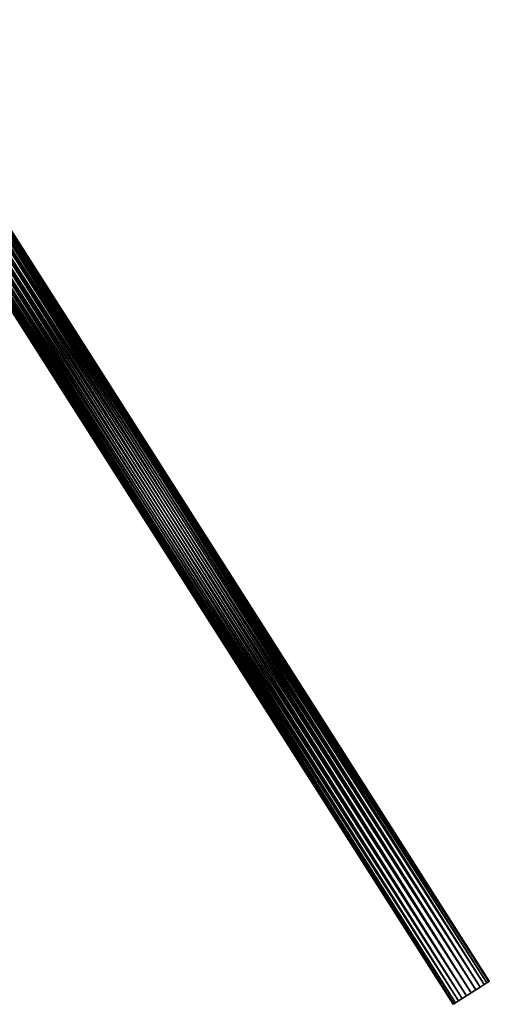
# Model space of a CAD drawing. Header units: millimetres. Extents: x -27 to 27, y -51 to 5.7.
# Tile 54 of 54: x 13.9 to 27, y -25.3 to 2.3. Entities that reach past the tile are written whole.
import ezdxf

# ---------------------------------------------------------------- set-up
doc = ezdxf.new("R2010")
doc.units = ezdxf.units.MM
doc.header["$LTSCALE"] = 52.148148
for name, color, linetype in [('59', 7, 'CONTINUOUS'), ('60', 7, 'CONTINUOUS'), ('61', 7, 'CONTINUOUS')]:
    doc.layers.add(name, color=color, linetype=linetype)

msp = doc.modelspace()

# ---------------------------------------------------------------- linework, layer by layer
at = {"layer": '59', "linetype": 'Continuous'}
for points in [[(26.745, -24.774, 1.88), (26.623, -24.851, 2.98), (26.623, -24.851, 1.82), (26.745, -24.774, 1.88)], [(26.745, -24.774, 2.92), (26.623, -24.851, 2.98), (26.745, -24.774, 1.88), (26.745, -24.774, 2.92)], [(26.85, -24.707, 1.976), (26.745, -24.774, 2.92), (26.745, -24.774, 1.88), (26.85, -24.707, 1.976)], [(26.85, -24.707, 2.824), (26.745, -24.774, 2.92), (26.85, -24.707, 1.976), (26.85, -24.707, 2.824)], [(26.93, -24.656, 2.1), (26.85, -24.707, 2.824), (26.85, -24.707, 1.976), (26.93, -24.656, 2.1)], [(26.93, -24.656, 2.7), (26.85, -24.707, 2.824), (26.93, -24.656, 2.1), (26.93, -24.656, 2.7)], [(26.981, -24.624, 2.245), (26.93, -24.656, 2.7), (26.93, -24.656, 2.1), (26.981, -24.624, 2.245)], [(26.981, -24.624, 2.555), (26.93, -24.656, 2.7), (26.981, -24.624, 2.245), (26.981, -24.624, 2.555)], [(26.998, -24.613, 2.4), (26.981, -24.624, 2.555), (26.981, -24.624, 2.245), (26.998, -24.613, 2.4)], [(26.239, -25.096, 2.92), (26.361, -25.018, 1.82), (26.361, -25.018, 2.98), (26.239, -25.096, 2.92)], [(26.239, -25.096, 1.88), (26.361, -25.018, 1.82), (26.239, -25.096, 2.92), (26.239, -25.096, 1.88)], [(26.361, -25.018, 2.98), (26.492, -24.935, 1.8), (26.492, -24.935, 3), (26.361, -25.018, 2.98)], [(26.361, -25.018, 1.82), (26.492, -24.935, 1.8), (26.361, -25.018, 2.98), (26.361, -25.018, 1.82)], [(26.492, -24.935, 3), (26.492, -24.935, 1.8), (26.623, -24.851, 1.82), (26.492, -24.935, 3)], [(26.623, -24.851, 2.98), (26.492, -24.935, 3), (26.623, -24.851, 1.82), (26.623, -24.851, 2.98)], [(25.986, -25.257, 2.4), (26.003, -25.246, 2.245), (26.003, -25.246, 2.555), (25.986, -25.257, 2.4)], [(26.003, -25.246, 2.555), (26.054, -25.214, 2.1), (26.054, -25.214, 2.7), (26.003, -25.246, 2.555)], [(26.003, -25.246, 2.245), (26.054, -25.214, 2.1), (26.003, -25.246, 2.555), (26.003, -25.246, 2.245)], [(26.054, -25.214, 2.7), (26.134, -25.163, 1.976), (26.134, -25.163, 2.824), (26.054, -25.214, 2.7)], [(26.054, -25.214, 2.1), (26.134, -25.163, 1.976), (26.054, -25.214, 2.7), (26.054, -25.214, 2.1)], [(26.134, -25.163, 2.824), (26.239, -25.096, 1.88), (26.239, -25.096, 2.92), (26.134, -25.163, 2.824)], [(26.134, -25.163, 1.976), (26.239, -25.096, 1.88), (26.134, -25.163, 2.824), (26.134, -25.163, 1.976)]]:
    msp.add_3dface(points, dxfattribs=at)
at = {"layer": '60', "linetype": 'Continuous'}
for points in [[(9.71, 2.197, 1.976), (9.79, 2.248, 2.1), (26.85, -24.707, 1.976), (9.71, 2.197, 1.976)], [(9.79, 2.248, 2.7), (9.71, 2.197, 2.824), (26.93, -24.656, 2.7), (9.79, 2.248, 2.7)], [(9.79, 2.248, 2.1), (9.841, 2.281, 2.245), (26.93, -24.656, 2.1), (9.79, 2.248, 2.1)], [(9.841, 2.281, 2.555), (9.79, 2.248, 2.7), (26.981, -24.624, 2.555), (9.841, 2.281, 2.555)], [(9.79, 2.248, 2.1), (26.93, -24.656, 2.1), (26.85, -24.707, 1.976), (9.79, 2.248, 2.1)], [(9.79, 2.248, 2.7), (26.93, -24.656, 2.7), (26.981, -24.624, 2.555), (9.79, 2.248, 2.7)], [(9.858, 2.292, 2.4), (9.841, 2.281, 2.555), (26.998, -24.613, 2.4), (9.858, 2.292, 2.4)], [(9.841, 2.281, 2.245), (9.858, 2.292, 2.4), (26.981, -24.624, 2.245), (9.841, 2.281, 2.245)], [(9.841, 2.281, 2.245), (26.981, -24.624, 2.245), (26.93, -24.656, 2.1), (9.841, 2.281, 2.245)], [(9.841, 2.281, 2.555), (26.981, -24.624, 2.555), (26.998, -24.613, 2.4), (9.841, 2.281, 2.555)], [(9.858, 2.292, 2.4), (26.998, -24.613, 2.4), (26.981, -24.624, 2.245), (9.858, 2.292, 2.4)], [(9.483, 2.053, 2.98), (9.352, 1.969, 3), (26.623, -24.851, 2.98), (9.483, 2.053, 2.98)], [(9.352, 1.969, 1.8), (9.483, 2.053, 1.82), (26.492, -24.935, 1.8), (9.352, 1.969, 1.8)], [(9.352, 1.969, 3), (26.492, -24.935, 3), (26.623, -24.851, 2.98), (9.352, 1.969, 3)], [(9.483, 2.053, 1.82), (9.605, 2.13, 1.88), (26.623, -24.851, 1.82), (9.483, 2.053, 1.82)], [(9.605, 2.13, 2.92), (9.483, 2.053, 2.98), (26.745, -24.774, 2.92), (9.605, 2.13, 2.92)], [(9.483, 2.053, 2.98), (26.623, -24.851, 2.98), (26.745, -24.774, 2.92), (9.483, 2.053, 2.98)], [(26.492, -24.935, 1.8), (9.483, 2.053, 1.82), (26.623, -24.851, 1.82), (26.492, -24.935, 1.8)], [(9.605, 2.13, 1.88), (9.71, 2.197, 1.976), (26.745, -24.774, 1.88), (9.605, 2.13, 1.88)], [(9.71, 2.197, 2.824), (9.605, 2.13, 2.92), (26.85, -24.707, 2.824), (9.71, 2.197, 2.824)], [(9.605, 2.13, 1.88), (26.745, -24.774, 1.88), (26.623, -24.851, 1.82), (9.605, 2.13, 1.88)], [(9.605, 2.13, 2.92), (26.745, -24.774, 2.92), (26.85, -24.707, 2.824), (9.605, 2.13, 2.92)], [(9.71, 2.197, 1.976), (26.85, -24.707, 1.976), (26.745, -24.774, 1.88), (9.71, 2.197, 1.976)], [(9.71, 2.197, 2.824), (26.85, -24.707, 2.824), (26.93, -24.656, 2.7), (9.71, 2.197, 2.824)]]:
    msp.add_3dface(points, dxfattribs=at)
at = {"layer": '61', "linetype": 'Continuous'}
for points in [[(9.352, 1.969, 1.8), (26.361, -25.018, 1.82), (9.221, 1.886, 1.82), (9.352, 1.969, 1.8)], [(26.492, -24.935, 3), (9.352, 1.969, 3), (9.221, 1.886, 2.98), (26.492, -24.935, 3)], [(9.352, 1.969, 1.8), (26.492, -24.935, 1.8), (26.361, -25.018, 1.82), (9.352, 1.969, 1.8)], [(8.863, 1.658, 2.245), (25.986, -25.257, 2.4), (8.846, 1.647, 2.4), (8.863, 1.658, 2.245)], [(8.846, 1.647, 2.4), (26.003, -25.246, 2.555), (8.863, 1.658, 2.555), (8.846, 1.647, 2.4)], [(8.863, 1.658, 2.555), (26.054, -25.214, 2.7), (8.914, 1.69, 2.7), (8.863, 1.658, 2.555)], [(8.914, 1.69, 2.1), (26.003, -25.246, 2.245), (8.863, 1.658, 2.245), (8.914, 1.69, 2.1)], [(26.003, -25.246, 2.245), (25.986, -25.257, 2.4), (8.863, 1.658, 2.245), (26.003, -25.246, 2.245)], [(26.003, -25.246, 2.555), (26.054, -25.214, 2.7), (8.863, 1.658, 2.555), (26.003, -25.246, 2.555)], [(8.914, 1.69, 2.7), (26.134, -25.163, 2.824), (8.994, 1.741, 2.824), (8.914, 1.69, 2.7)], [(8.994, 1.741, 1.976), (26.054, -25.214, 2.1), (8.914, 1.69, 2.1), (8.994, 1.741, 1.976)], [(26.054, -25.214, 2.1), (26.003, -25.246, 2.245), (8.914, 1.69, 2.1), (26.054, -25.214, 2.1)], [(26.054, -25.214, 2.7), (26.134, -25.163, 2.824), (8.914, 1.69, 2.7), (26.054, -25.214, 2.7)], [(8.994, 1.741, 2.824), (26.239, -25.096, 2.92), (9.099, 1.808, 2.92), (8.994, 1.741, 2.824)], [(9.099, 1.808, 1.88), (26.134, -25.163, 1.976), (8.994, 1.741, 1.976), (9.099, 1.808, 1.88)], [(26.134, -25.163, 2.824), (26.239, -25.096, 2.92), (8.994, 1.741, 2.824), (26.134, -25.163, 2.824)], [(26.134, -25.163, 1.976), (26.054, -25.214, 2.1), (8.994, 1.741, 1.976), (26.134, -25.163, 1.976)], [(9.099, 1.808, 2.92), (26.361, -25.018, 2.98), (9.221, 1.886, 2.98), (9.099, 1.808, 2.92)], [(9.221, 1.886, 1.82), (26.239, -25.096, 1.88), (9.099, 1.808, 1.88), (9.221, 1.886, 1.82)], [(26.239, -25.096, 2.92), (26.361, -25.018, 2.98), (9.099, 1.808, 2.92), (26.239, -25.096, 2.92)], [(26.239, -25.096, 1.88), (26.134, -25.163, 1.976), (9.099, 1.808, 1.88), (26.239, -25.096, 1.88)], [(26.361, -25.018, 2.98), (26.492, -24.935, 3), (9.221, 1.886, 2.98), (26.361, -25.018, 2.98)], [(26.361, -25.018, 1.82), (26.239, -25.096, 1.88), (9.221, 1.886, 1.82), (26.361, -25.018, 1.82)], [(25.986, -25.257, 2.4), (26.003, -25.246, 2.555), (8.846, 1.647, 2.4), (25.986, -25.257, 2.4)]]:
    msp.add_3dface(points, dxfattribs=at)

doc.saveas('drawing.dxf')
